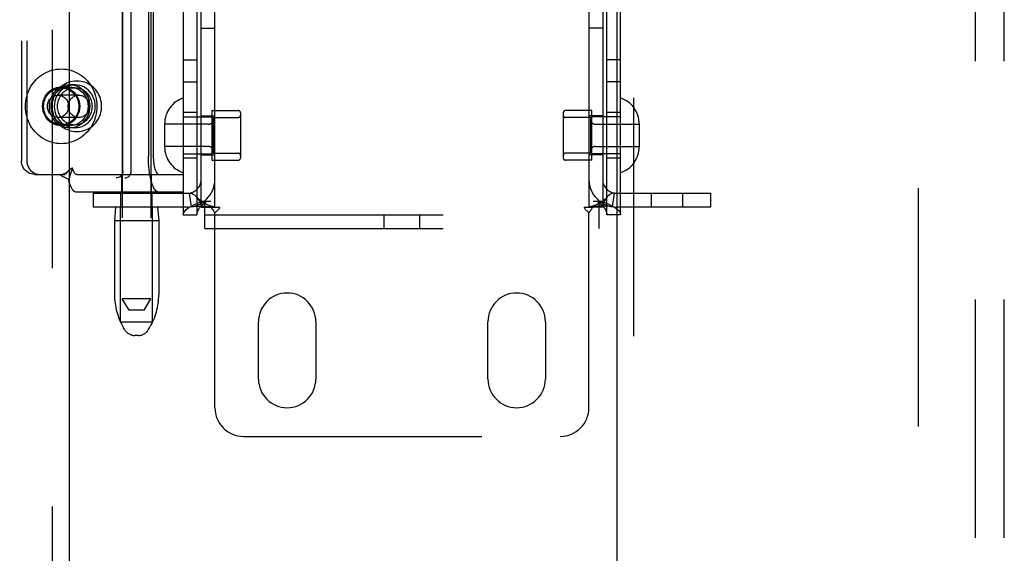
# Model space of a CAD drawing. Header units: inches. Extents: x 0 to 189, y 0 to 122.
# Tile 11 of 30: x 60.91 to 65.2, y 60.54 to 62.87. Entities that reach past the tile are written whole.
import ezdxf

# ---------------------------------------------------------------- set-up
doc = ezdxf.new("R2010")
doc.units = ezdxf.units.IN
doc.header["$LTSCALE"] = 10.388889
doc.header["$MEASUREMENT"] = 0
doc.linetypes.add('HIDDEN', pattern=[0.2, 0.1, -0.1])
for name, color, linetype in [('DEFAULT_2', 8, 'HIDDEN'), ('LEFT_OR_SECONDARY_DOOR_ASSEMBLY', 7, 'CONTINUOUS'), ('RIGHT_OR_MAIN_DOOR_ASSEMBLY', 7, 'CONTINUOUS')]:
    doc.layers.add(name, color=color, linetype=linetype)

msp = doc.modelspace()

# ---------------------------------------------------------------- linework, layer by layer
at = {"layer": 'DEFAULT_2', "color": 8, "linetype": 'HIDDEN'}
for p, q in [((64.8269, 82.9116), (64.8269, 44.4416)), ((61.3582, 65.1208), (61.3582, 61.6516)), ((61.4832, 65.1208), (61.4832, 61.6516)), ((61.6239, 65.0856), (61.6239, 62.0176)), ((61.6839, 65.0856), (61.6839, 62.0176)), ((61.7019, 62.0516), (61.7019, 65.0516)), ((61.7619, 62.0516), (61.7619, 65.0516)), ((63.3919, 65.0516), (63.3919, 62.0516)), ((63.4519, 65.0516), (63.4519, 62.0516)), ((63.4699, 62.0176), (63.4699, 65.0856)), ((63.5299, 62.0176), (63.5299, 65.0856)), ((61.3609, 62.2081), (61.3609, 64.8981)), ((61.3975, 62.2081), (61.3975, 64.8981)), ((60.9193, 64.8536), (60.9193, 62.2536)), ((60.9421, 64.8536), (60.9421, 62.2536)), ((65.0769, 58.5315), (65.0769, 64.7753)), ((65.2019, 58.5315), (65.2019, 64.7753)), ((61.4721, 62.9281), (61.4721, 62.2736)), ((61.4949, 62.2736), (61.4949, 62.9281)), ((61.7019, 62.8316), (61.7619, 62.8316)), ((63.4519, 62.8316), (63.3919, 62.8316)), ((61.6239, 62.6926), (61.6839, 62.6926)), ((63.5299, 62.6926), (63.4699, 62.6926)), ((61.1584, 62.6006), (61.1622, 62.6006)), ((61.1287, 62.5751), (61.0922, 62.5751)), ((61.0922, 62.5706), (61.1515, 62.5706)), ((61.1515, 62.5841), (61.1287, 62.5841)), ((61.6239, 62.5976), (61.6839, 62.5976)), ((63.5299, 62.5976), (63.4699, 62.5976)), ((61.1691, 62.5391), (61.0784, 62.5391)), ((61.7489, 62.4721), (61.8639, 62.4721)), ((61.7489, 62.4721), (61.7489, 62.2561)), ((63.4049, 62.4721), (63.2899, 62.4721)), ((63.4049, 62.2561), (63.4049, 62.4721)), ((61.1691, 62.4421), (61.0784, 62.4421)), ((61.6839, 62.4641), (61.6239, 62.4641)), ((61.6239, 62.4441), (61.7489, 62.4441)), ((61.7019, 62.4486), (61.7619, 62.4486)), ((61.7539, 62.4421), (61.8639, 62.4421)), ((61.7539, 62.4421), (61.7539, 62.2861)), ((61.8739, 62.4621), (61.8739, 62.2661)), ((63.2799, 62.4621), (63.2799, 62.2661)), ((63.3999, 62.4421), (63.2899, 62.4421)), ((63.4519, 62.4486), (63.3919, 62.4486)), ((63.3999, 62.2861), (63.3999, 62.4421)), ((63.5299, 62.4441), (63.4049, 62.4441)), ((63.5299, 62.4641), (63.4699, 62.4641)), ((61.0922, 62.4106), (61.1515, 62.4106)), ((61.1287, 62.4061), (61.0922, 62.4061)), ((61.1515, 62.3971), (61.1287, 62.3971)), ((61.5429, 62.4136), (61.5429, 62.3146)), ((61.7339, 62.4126), (61.5429, 62.4126)), ((63.4199, 62.4126), (63.6109, 62.4126)), ((63.6109, 62.4136), (63.6109, 62.3146)), ((61.1584, 62.3806), (61.1622, 62.3806)), ((61.7339, 62.3156), (61.5429, 62.3156)), ((63.4199, 62.3156), (63.6109, 62.3156)), ((61.6239, 62.2841), (61.7489, 62.2841)), ((61.6839, 62.2641), (61.6239, 62.2641)), ((61.7019, 62.2796), (61.7619, 62.2796)), ((61.7539, 62.2861), (61.8639, 62.2861)), ((63.3999, 62.2861), (63.2899, 62.2861)), ((63.4519, 62.2796), (63.3919, 62.2796)), ((63.5299, 62.2841), (63.4049, 62.2841)), ((63.5299, 62.2641), (63.4699, 62.2641)), ((61.1248, 62.1698), (61.142, 62.2211)), ((61.7489, 62.2561), (61.8639, 62.2561)), ((63.4049, 62.2561), (63.2899, 62.2561)), ((59.5928, 62.1781), (61.3688, 62.1781)), ((60.9767, 62.1936), (60.9995, 62.1936)), ((60.9995, 62.1936), (61.1078, 62.1936)), ((61.1189, 62.2051), (61.1184, 62.2045)), ((61.1596, 62.1936), (61.6237, 62.1936)), ((61.3557, 62.1156), (61.3557, 62.1936)), ((61.4857, 62.1156), (61.4857, 62.1936)), ((61.6237, 62.1936), (61.6237, 62.1156)), ((61.6237, 62.1156), (61.1596, 62.1156)), ((61.2319, 62.1116), (61.6419, 62.1116)), ((61.2319, 62.1116), (61.2319, 62.0516)), ((61.3527, 62.0516), (61.3527, 62.1116)), ((61.4887, 62.0516), (61.4887, 62.1116)), ((61.6597, 62.0529), (61.6508, 62.1123)), ((63.4941, 62.0529), (63.503, 62.1123)), ((63.5119, 62.1116), (63.9219, 62.1116)), ((63.6652, 62.0516), (63.6652, 62.1116)), ((63.8012, 62.0516), (63.8012, 62.1116)), ((63.9219, 62.1116), (63.9219, 62.0516)), ((61.6419, 62.0516), (61.2319, 62.0516)), ((61.3292, 62.0516), (61.3242, 61.9916)), ((61.3507, 61.5516), (61.3507, 62.0516)), ((61.4907, 61.5516), (61.4907, 62.0516)), ((61.5122, 62.0516), (61.5172, 61.9916)), ((61.7019, 62.0516), (61.7436, 62.0516)), ((61.7068, 62.0776), (61.7439, 62.0776)), ((61.7174, 61.9576), (61.7174, 62.0776)), ((61.7436, 62.0516), (61.7828, 62.0516)), ((63.3711, 62.0516), (63.4102, 62.0516)), ((63.4099, 62.0776), (63.447, 62.0776)), ((63.4519, 62.0516), (63.4102, 62.0516)), ((63.4364, 61.9576), (63.4364, 62.0776)), ((63.9219, 62.0516), (63.5119, 62.0516)), ((61.6239, 62.0176), (61.6839, 62.0176)), ((61.7174, 62.0176), (63.4364, 62.0176)), ((61.7619, 61.1766), (61.7619, 62.0254)), ((62.4989, 61.9576), (62.4989, 62.0176)), ((62.6549, 61.9576), (62.6549, 62.0176)), ((63.3919, 61.1766), (63.3919, 62.0254)), ((63.5299, 62.0176), (63.4699, 62.0176)), ((61.5172, 61.9916), (61.3242, 61.9916)), ((61.3242, 61.9916), (61.3242, 61.6692)), ((61.5172, 61.9916), (61.5172, 61.6692)), ((61.7174, 61.9576), (63.4364, 61.9576)), ((61.4832, 61.6516), (61.3582, 61.6516)), ((61.3882, 61.6016), (61.3582, 61.6516)), ((61.4532, 61.6016), (61.4832, 61.6516)), ((61.4532, 61.6016), (61.3882, 61.6016)), ((61.3507, 61.5516), (61.4907, 61.5516)), ((61.9519, 61.3016), (61.9519, 61.5516)), ((62.2019, 61.5516), (62.2019, 61.3016)), ((62.9519, 61.3016), (62.9519, 61.5516)), ((63.2019, 61.5516), (63.2019, 61.3016)), ((61.3696, 61.5159), (61.3641, 61.5251)), ((61.4288, 61.4916), (61.4125, 61.4916)), ((61.4717, 61.5159), (61.4773, 61.5251)), ((61.8869, 61.0516), (63.2669, 61.0516))]:
    msp.add_line(p, q, dxfattribs=at)
for points in [[(60.9363, 62.4906), (60.9367, 62.5018), (60.9378, 62.5128), (60.9396, 62.5238), (60.9421, 62.5346), (60.9453, 62.5452), (60.9492, 62.5555), (60.9538, 62.5656), (60.959, 62.5753), (60.9648, 62.5846), (60.9713, 62.5935), (60.9783, 62.6019), (60.9858, 62.6097), (60.9938, 62.617), (61.0023, 62.6238), (61.0112, 62.6299), (61.0205, 62.6353), (61.0301, 62.6401), (61.04, 62.6442), (61.0501, 62.6476), (61.0605, 62.6502), (61.071, 62.6521), (61.0816, 62.6532), (61.0922, 62.6536), (61.1028, 62.6532), (61.1134, 62.6521), (61.1239, 62.6502), (61.1342, 62.6476), (61.1444, 62.6442), (61.1543, 62.6401), (61.1639, 62.6353), (61.1732, 62.6299), (61.1821, 62.6238), (61.1906, 62.617), (61.1986, 62.6097), (61.2061, 62.6019), (61.2131, 62.5935), (61.2195, 62.5846), (61.2254, 62.5753), (61.2306, 62.5656), (61.2352, 62.5555), (61.2391, 62.5452), (61.2423, 62.5346), (61.2448, 62.5238), (61.2466, 62.5128), (61.2477, 62.5018), (61.2481, 62.4906)], [(61.1584, 62.6006), (61.1501, 62.6003), (61.1419, 62.5993), (61.1337, 62.5976), (61.1257, 62.5953), (61.1179, 62.5923), (61.1104, 62.5887), (61.1031, 62.5845), (61.0962, 62.5797), (61.0896, 62.5744), (61.0835, 62.5686), (61.0778, 62.5622), (61.0726, 62.5554), (61.0679, 62.5482), (61.0638, 62.5407), (61.0603, 62.5328), (61.0574, 62.5247), (61.0551, 62.5164), (61.0535, 62.5079), (61.0525, 62.4993), (61.0522, 62.4906)], [(61.2684, 62.4906), (61.2681, 62.4993), (61.2671, 62.5079), (61.2655, 62.5164), (61.2632, 62.5247), (61.2603, 62.5329), (61.2568, 62.5407), (61.2527, 62.5483), (61.248, 62.5554), (61.2428, 62.5622), (61.2372, 62.5686), (61.231, 62.5744), (61.2245, 62.5797), (61.2175, 62.5845), (61.2103, 62.5887), (61.2027, 62.5923), (61.1949, 62.5953), (61.1869, 62.5976), (61.1788, 62.5993), (61.1705, 62.6003), (61.1622, 62.6006)], [(61.0922, 62.4061), (61.0816, 62.4068), (61.0713, 62.409), (61.0613, 62.4125), (61.0518, 62.4174), (61.043, 62.4236), (61.0351, 62.4309), (61.0281, 62.4392), (61.0222, 62.4484), (61.0175, 62.4583), (61.0141, 62.4687), (61.0121, 62.4796), (61.0114, 62.4906), (61.0121, 62.5016), (61.0141, 62.5125), (61.0175, 62.5229), (61.0222, 62.5329), (61.0281, 62.542), (61.0351, 62.5504), (61.043, 62.5576), (61.0518, 62.5638), (61.0613, 62.5687), (61.0713, 62.5722), (61.0816, 62.5744), (61.0922, 62.5751)], [(61.0157, 62.4906), (61.016, 62.4976), (61.0168, 62.5045), (61.0183, 62.5113), (61.0203, 62.518), (61.0229, 62.5244), (61.0259, 62.5306), (61.0295, 62.5365), (61.0336, 62.542), (61.0381, 62.5472), (61.043, 62.5519), (61.0483, 62.5561), (61.0539, 62.5599), (61.0599, 62.5631), (61.066, 62.5658), (61.0724, 62.5679), (61.0789, 62.5694), (61.0855, 62.5703), (61.0922, 62.5706)], [(61.1287, 62.5841), (61.1179, 62.5834), (61.1073, 62.5814), (61.097, 62.578), (61.0872, 62.5734), (61.0779, 62.5675), (61.0694, 62.5606), (61.0618, 62.5526), (61.0552, 62.5437), (61.0496, 62.5341), (61.0451, 62.5238), (61.0419, 62.513), (61.04, 62.5019), (61.0393, 62.4906), (61.04, 62.4793), (61.0419, 62.4682), (61.0451, 62.4574), (61.0496, 62.4472), (61.0552, 62.4375), (61.0618, 62.4286), (61.0694, 62.4206), (61.0779, 62.4137), (61.0872, 62.4078), (61.097, 62.4032), (61.1073, 62.3998), (61.1179, 62.3978), (61.1287, 62.3971)], [(61.1287, 62.4061), (61.1181, 62.4068), (61.1078, 62.409), (61.0978, 62.4125), (61.0883, 62.4174), (61.0796, 62.4236), (61.0716, 62.4309), (61.0646, 62.4392), (61.0588, 62.4484), (61.0541, 62.4583), (61.0507, 62.4687), (61.0486, 62.4796), (61.0479, 62.4906), (61.0486, 62.5016), (61.0507, 62.5125), (61.0541, 62.5229), (61.0588, 62.5329), (61.0646, 62.542), (61.0716, 62.5504), (61.0796, 62.5576), (61.0883, 62.5638), (61.0978, 62.5687), (61.1078, 62.5722), (61.1181, 62.5744), (61.1287, 62.5751)], [(61.1515, 62.5841), (61.1407, 62.5834), (61.1301, 62.5814), (61.1198, 62.578), (61.11, 62.5734), (61.1008, 62.5675), (61.0922, 62.5606), (61.0846, 62.5526), (61.078, 62.5437), (61.0724, 62.5341), (61.0679, 62.5238), (61.0647, 62.513), (61.0628, 62.5019), (61.0621, 62.4906), (61.0628, 62.4793), (61.0647, 62.4682), (61.0679, 62.4574), (61.0724, 62.4472), (61.078, 62.4375), (61.0846, 62.4286), (61.0922, 62.4206), (61.1008, 62.4137), (61.11, 62.4078), (61.1198, 62.4032), (61.1301, 62.3998), (61.1407, 62.3978), (61.1515, 62.3971)], [(61.1515, 62.5706), (61.1452, 62.5703), (61.139, 62.5695), (61.1328, 62.5682), (61.1267, 62.5663), (61.1208, 62.5639), (61.1151, 62.561), (61.1097, 62.5576), (61.1046, 62.5537), (61.0997, 62.5495), (61.0953, 62.5448), (61.0912, 62.5397), (61.0875, 62.5344), (61.0843, 62.5287), (61.0815, 62.5227), (61.0792, 62.5166), (61.0774, 62.5102), (61.0761, 62.5038), (61.0753, 62.4972), (61.075, 62.4906)], [(61.0922, 62.5751), (61.1028, 62.5744), (61.1131, 62.5722), (61.1231, 62.5687), (61.1326, 62.5638), (61.1414, 62.5576), (61.1493, 62.5504), (61.1563, 62.542), (61.1622, 62.5329), (61.1668, 62.5229), (61.1702, 62.5125), (61.1723, 62.5016), (61.173, 62.4906), (61.1723, 62.4796), (61.1702, 62.4687), (61.1668, 62.4583), (61.1622, 62.4484), (61.1563, 62.4392), (61.1493, 62.4309), (61.1414, 62.4236), (61.1326, 62.4174), (61.1231, 62.4125), (61.1131, 62.409), (61.1028, 62.4068), (61.0922, 62.4061)], [(61.0922, 62.5706), (61.0989, 62.5703), (61.1055, 62.5694), (61.112, 62.5679), (61.1184, 62.5658), (61.1245, 62.5631), (61.1304, 62.5599), (61.1361, 62.5561), (61.1414, 62.5519), (61.1463, 62.5472), (61.1508, 62.542), (61.1549, 62.5365), (61.1584, 62.5306), (61.1615, 62.5244), (61.1641, 62.518), (61.1661, 62.5113), (61.1675, 62.5045), (61.1684, 62.4976), (61.1687, 62.4906)], [(61.1287, 62.3971), (61.1396, 62.3978), (61.1501, 62.3998), (61.1604, 62.4032), (61.1703, 62.4078), (61.1795, 62.4137), (61.188, 62.4206), (61.1957, 62.4286), (61.2023, 62.4375), (61.2079, 62.4472), (61.2123, 62.4574), (61.2155, 62.4682), (61.2175, 62.4793), (61.2181, 62.4906), (61.2175, 62.5019), (61.2155, 62.513), (61.2123, 62.5238), (61.2079, 62.5341), (61.2023, 62.5437), (61.1957, 62.5526), (61.188, 62.5606), (61.1795, 62.5675), (61.1703, 62.5734), (61.1604, 62.578), (61.1501, 62.5814), (61.1396, 62.5834), (61.1287, 62.5841)], [(61.1287, 62.5751), (61.1394, 62.5744), (61.1497, 62.5722), (61.1597, 62.5687), (61.1691, 62.5638), (61.1779, 62.5576), (61.1859, 62.5504), (61.1928, 62.542), (61.1987, 62.5329), (61.2034, 62.5229), (61.2068, 62.5125), (61.2088, 62.5016), (61.2095, 62.4906), (61.2088, 62.4796), (61.2068, 62.4687), (61.2034, 62.4583), (61.1987, 62.4484), (61.1928, 62.4392), (61.1859, 62.4309), (61.1779, 62.4236), (61.1691, 62.4174), (61.1597, 62.4125), (61.1497, 62.409), (61.1394, 62.4068), (61.1287, 62.4061)], [(61.1515, 62.3971), (61.1624, 62.3978), (61.1729, 62.3998), (61.1832, 62.4032), (61.1931, 62.4078), (61.2023, 62.4137), (61.2108, 62.4206), (61.2185, 62.4286), (61.2251, 62.4375), (61.2307, 62.4472), (61.2351, 62.4574), (61.2384, 62.4682), (61.2403, 62.4793), (61.2409, 62.4906), (61.2403, 62.5019), (61.2384, 62.513), (61.2351, 62.5238), (61.2307, 62.5341), (61.2251, 62.5437), (61.2185, 62.5526), (61.2108, 62.5606), (61.2023, 62.5675), (61.1931, 62.5734), (61.1832, 62.578), (61.1729, 62.5814), (61.1624, 62.5834), (61.1515, 62.5841)], [(61.228, 62.4906), (61.2278, 62.4972), (61.227, 62.5038), (61.2257, 62.5102), (61.2239, 62.5166), (61.2216, 62.5227), (61.2188, 62.5287), (61.2156, 62.5344), (61.2119, 62.5397), (61.2078, 62.5448), (61.2034, 62.5495), (61.1985, 62.5537), (61.1934, 62.5576), (61.188, 62.561), (61.1823, 62.5639), (61.1764, 62.5663), (61.1703, 62.5682), (61.1641, 62.5695), (61.1579, 62.5703), (61.1515, 62.5706)], [(61.0321, 62.4906), (61.0323, 62.4951), (61.0329, 62.4995), (61.0338, 62.5039), (61.0352, 62.5081), (61.0369, 62.5122), (61.039, 62.5161), (61.0414, 62.5198), (61.0442, 62.5233), (61.0472, 62.5264), (61.0505, 62.5293), (61.054, 62.5318), (61.0578, 62.534), (61.0617, 62.5358), (61.0658, 62.5373), (61.0699, 62.5383), (61.0742, 62.5389), (61.0784, 62.5391)], [(61.0784, 62.5391), (61.0827, 62.5389), (61.087, 62.5383), (61.0911, 62.5373), (61.0952, 62.5358), (61.0991, 62.534), (61.1029, 62.5318), (61.1064, 62.5293), (61.1097, 62.5264), (61.1127, 62.5233), (61.1155, 62.5198), (61.1179, 62.5161), (61.12, 62.5122), (61.1217, 62.5081), (61.1231, 62.5039), (61.124, 62.4995), (61.1246, 62.4951), (61.1248, 62.4906)], [(61.1227, 62.4906), (61.1229, 62.4951), (61.1235, 62.4995), (61.1245, 62.5039), (61.1258, 62.5081), (61.1276, 62.5122), (61.1297, 62.5161), (61.1321, 62.5198), (61.1348, 62.5233), (61.1378, 62.5264), (61.1411, 62.5293), (61.1447, 62.5318), (61.1484, 62.534), (61.1523, 62.5358), (61.1564, 62.5373), (61.1606, 62.5383), (61.1648, 62.5389), (61.1691, 62.5391)], [(61.1691, 62.5391), (61.1734, 62.5389), (61.1776, 62.5383), (61.1818, 62.5373), (61.1858, 62.5358), (61.1898, 62.534), (61.1935, 62.5318), (61.197, 62.5293), (61.2003, 62.5264), (61.2034, 62.5233), (61.2061, 62.5198), (61.2085, 62.5161), (61.2106, 62.5122), (61.2123, 62.5081), (61.2137, 62.5039), (61.2147, 62.4995), (61.2153, 62.4951), (61.2155, 62.4906)], [(61.2481, 62.4906), (61.2477, 62.4795), (61.2466, 62.4684), (61.2448, 62.4574), (61.2423, 62.4466), (61.2391, 62.436), (61.2352, 62.4257), (61.2306, 62.4156), (61.2254, 62.4059), (61.2195, 62.3966), (61.2131, 62.3877), (61.2061, 62.3793), (61.1986, 62.3715), (61.1906, 62.3642), (61.1821, 62.3574), (61.1732, 62.3513), (61.1639, 62.3459), (61.1543, 62.3411), (61.1444, 62.337), (61.1342, 62.3336), (61.1239, 62.331), (61.1134, 62.3291), (61.1028, 62.328), (61.0922, 62.3276), (61.0816, 62.328), (61.071, 62.3291), (61.0605, 62.331), (61.0501, 62.3336), (61.04, 62.337), (61.0301, 62.3411), (61.0205, 62.3459), (61.0112, 62.3513), (61.0023, 62.3574), (60.9938, 62.3642), (60.9858, 62.3715), (60.9783, 62.3793), (60.9713, 62.3877), (60.9648, 62.3966), (60.959, 62.4059), (60.9538, 62.4156), (60.9492, 62.4257), (60.9453, 62.436), (60.9421, 62.4466), (60.9396, 62.4574), (60.9378, 62.4684), (60.9367, 62.4795), (60.9363, 62.4906)], [(61.0922, 62.4106), (61.0855, 62.4109), (61.0789, 62.4118), (61.0724, 62.4133), (61.066, 62.4154), (61.0599, 62.4181), (61.0539, 62.4213), (61.0483, 62.4251), (61.043, 62.4293), (61.0381, 62.434), (61.0336, 62.4392), (61.0295, 62.4447), (61.0259, 62.4506), (61.0229, 62.4568), (61.0203, 62.4632), (61.0183, 62.4699), (61.0168, 62.4767), (61.016, 62.4836), (61.0157, 62.4906)], [(61.0784, 62.4421), (61.0742, 62.4423), (61.0699, 62.4429), (61.0658, 62.444), (61.0617, 62.4454), (61.0578, 62.4472), (61.054, 62.4494), (61.0505, 62.4519), (61.0472, 62.4548), (61.0442, 62.4579), (61.0414, 62.4614), (61.039, 62.4651), (61.0369, 62.469), (61.0352, 62.4731), (61.0338, 62.4773), (61.0329, 62.4817), (61.0323, 62.4861), (61.0321, 62.4906)], [(61.0522, 62.4906), (61.0525, 62.4819), (61.0535, 62.4733), (61.0552, 62.4648), (61.0574, 62.4565), (61.0603, 62.4483), (61.0639, 62.4405), (61.068, 62.4329), (61.0726, 62.4258), (61.0778, 62.419), (61.0835, 62.4126), (61.0896, 62.4068), (61.0962, 62.4015), (61.1031, 62.3967), (61.1103, 62.3925), (61.1179, 62.3889), (61.1257, 62.3859), (61.1337, 62.3836), (61.1419, 62.3819), (61.1501, 62.3809), (61.1584, 62.3806)], [(61.075, 62.4906), (61.0753, 62.484), (61.0761, 62.4774), (61.0774, 62.471), (61.0792, 62.4646), (61.0815, 62.4585), (61.0843, 62.4525), (61.0875, 62.4468), (61.0912, 62.4415), (61.0953, 62.4364), (61.0997, 62.4317), (61.1046, 62.4275), (61.1097, 62.4236), (61.1151, 62.4202), (61.1208, 62.4173), (61.1267, 62.4149), (61.1328, 62.4131), (61.139, 62.4117), (61.1452, 62.4109), (61.1515, 62.4106)], [(61.1248, 62.4906), (61.1246, 62.4861), (61.124, 62.4817), (61.1231, 62.4773), (61.1217, 62.4731), (61.12, 62.469), (61.1179, 62.4651), (61.1155, 62.4614), (61.1127, 62.4579), (61.1097, 62.4548), (61.1064, 62.4519), (61.1029, 62.4494), (61.0991, 62.4472), (61.0952, 62.4454), (61.0911, 62.444), (61.087, 62.4429), (61.0827, 62.4423), (61.0784, 62.4421)], [(61.1687, 62.4906), (61.1684, 62.4836), (61.1675, 62.4767), (61.1661, 62.4699), (61.1641, 62.4632), (61.1615, 62.4568), (61.1584, 62.4506), (61.1549, 62.4447), (61.1508, 62.4392), (61.1463, 62.434), (61.1414, 62.4293), (61.1361, 62.4251), (61.1304, 62.4213), (61.1245, 62.4181), (61.1184, 62.4154), (61.112, 62.4133), (61.1055, 62.4118), (61.0989, 62.4109), (61.0922, 62.4106)], [(61.1691, 62.4421), (61.1648, 62.4423), (61.1606, 62.4429), (61.1564, 62.444), (61.1523, 62.4454), (61.1484, 62.4472), (61.1447, 62.4494), (61.1411, 62.4519), (61.1378, 62.4548), (61.1348, 62.4579), (61.1321, 62.4614), (61.1297, 62.4651), (61.1276, 62.469), (61.1258, 62.4731), (61.1245, 62.4773), (61.1235, 62.4817), (61.1229, 62.4861), (61.1227, 62.4906)], [(61.1515, 62.4106), (61.1579, 62.4109), (61.1641, 62.4117), (61.1703, 62.4131), (61.1764, 62.4149), (61.1823, 62.4173), (61.188, 62.4202), (61.1934, 62.4236), (61.1985, 62.4275), (61.2034, 62.4317), (61.2078, 62.4364), (61.2119, 62.4415), (61.2156, 62.4468), (61.2188, 62.4525), (61.2216, 62.4585), (61.2239, 62.4646), (61.2257, 62.471), (61.227, 62.4774), (61.2278, 62.484), (61.228, 62.4906)], [(61.1622, 62.3806), (61.1705, 62.3809), (61.1787, 62.3819), (61.1869, 62.3836), (61.1949, 62.3859), (61.2027, 62.3889), (61.2103, 62.3925), (61.2175, 62.3967), (61.2245, 62.4015), (61.231, 62.4068), (61.2372, 62.4126), (61.2428, 62.419), (61.248, 62.4258), (61.2527, 62.433), (61.2568, 62.4405), (61.2603, 62.4484), (61.2632, 62.4565), (61.2655, 62.4648), (61.2671, 62.4733), (61.2681, 62.4819), (61.2684, 62.4906)], [(61.2155, 62.4906), (61.2153, 62.4861), (61.2147, 62.4817), (61.2137, 62.4773), (61.2123, 62.4731), (61.2106, 62.469), (61.2085, 62.4651), (61.2061, 62.4614), (61.2034, 62.4579), (61.2003, 62.4548), (61.197, 62.4519), (61.1935, 62.4494), (61.1898, 62.4472), (61.1858, 62.4454), (61.1818, 62.444), (61.1776, 62.4429), (61.1734, 62.4423), (61.1691, 62.4421)], [(61.5182, 62.1156), (61.5137, 62.1164), (61.5092, 62.1186), (61.5048, 62.1224), (61.5006, 62.1276), (61.4965, 62.1343), (61.4926, 62.1422), (61.4889, 62.1515), (61.4856, 62.1619), (61.4825, 62.1734), (61.4798, 62.1858), (61.4775, 62.1991), (61.4756, 62.2131), (61.474, 62.2277), (61.4729, 62.2428), (61.4723, 62.258), (61.4721, 62.2736)], [(61.5182, 62.1936), (61.5159, 62.194), (61.5137, 62.1951), (61.5115, 62.1971), (61.5093, 62.1997), (61.5072, 62.2031), (61.5053, 62.2071), (61.5034, 62.2118), (61.5017, 62.217), (61.5002, 62.2229), (61.4988, 62.2292), (61.4976, 62.2359), (61.4966, 62.243), (61.4959, 62.2504), (61.4953, 62.258), (61.495, 62.2657), (61.4949, 62.2736)], [(60.9767, 62.1936), (60.9691, 62.1941), (60.9618, 62.1956), (60.9547, 62.1982), (60.948, 62.2016), (60.9418, 62.206), (60.9361, 62.2112), (60.9312, 62.2171), (60.927, 62.2236), (60.9237, 62.2306), (60.9213, 62.2381), (60.9198, 62.2457), (60.9193, 62.2536)], [(60.9421, 62.2536), (60.9426, 62.2457), (60.9441, 62.2381), (60.9465, 62.2306), (60.9498, 62.2236), (60.954, 62.2171), (60.9589, 62.2112), (60.9646, 62.206), (60.9708, 62.2016), (60.9775, 62.1982), (60.9846, 62.1956), (60.9919, 62.1941), (60.9995, 62.1936)], [(61.142, 62.2211), (61.1399, 62.2205), (61.1378, 62.2197), (61.1357, 62.2188), (61.1335, 62.2176), (61.1313, 62.2161), (61.1291, 62.2145), (61.127, 62.2128), (61.1249, 62.211), (61.1228, 62.209), (61.1206, 62.2068), (61.1189, 62.2051)], [(61.1596, 62.1936), (61.1576, 62.1939), (61.1557, 62.1948), (61.1537, 62.1962), (61.1518, 62.1982), (61.1499, 62.2008), (61.1482, 62.2039), (61.1465, 62.2075), (61.1449, 62.2116), (61.1434, 62.2161), (61.142, 62.2211)], [(61.1248, 62.1698), (61.1219, 62.1723), (61.1189, 62.1744), (61.1158, 62.1763), (61.1127, 62.178), (61.1097, 62.1796), (61.1068, 62.181), (61.1039, 62.1823), (61.101, 62.1837), (61.0981, 62.1851), (61.0952, 62.1867), (61.0923, 62.1884), (61.0896, 62.1901), (61.0872, 62.1919), (61.085, 62.1936)], [(61.1189, 62.2051), (61.1164, 62.2026), (61.114, 62.2006), (61.1116, 62.1987), (61.1092, 62.1972), (61.1067, 62.1959), (61.1042, 62.1949), (61.1016, 62.1941), (61.0987, 62.1937), (61.097, 62.1936)], [(61.1184, 62.2045), (61.1118, 62.1976), (61.1098, 62.1955), (61.1078, 62.1936)], [(61.3609, 62.2081), (61.3605, 62.2034), (61.3595, 62.1988), (61.3578, 62.1945), (61.3554, 62.1905), (61.3525, 62.1869), (61.3491, 62.1838), (61.3452, 62.1814), (61.3411, 62.1796), (61.3368, 62.1785), (61.3322, 62.1781)], [(61.3688, 62.1781), (61.3733, 62.1785), (61.3776, 62.1796), (61.3818, 62.1814), (61.3856, 62.1838), (61.3891, 62.1869), (61.392, 62.1905), (61.3943, 62.1945), (61.3961, 62.1988), (61.3971, 62.2034), (61.3975, 62.2081)], [(61.1596, 62.1156), (61.1557, 62.1162), (61.1518, 62.1179), (61.1479, 62.1208), (61.1441, 62.1247), (61.1405, 62.1298), (61.137, 62.1359), (61.1336, 62.143), (61.1305, 62.1511), (61.1275, 62.16), (61.1248, 62.1698)], [(61.6508, 62.1123), (61.6543, 62.1124), (61.6583, 62.1118), (61.6629, 62.1103), (61.6679, 62.1077), (61.6729, 62.1042), (61.6778, 62.0998), (61.6819, 62.0955)], [(61.7589, 62.0522), (61.7558, 62.0528), (61.7524, 62.0534), (61.7488, 62.0543), (61.7451, 62.0553), (61.7412, 62.0565), (61.7373, 62.0578), (61.7333, 62.0593), (61.7292, 62.061), (61.7251, 62.0629), (61.721, 62.0649), (61.7169, 62.0672), (61.7127, 62.0696), (61.7086, 62.0722), (61.7046, 62.075), (61.7005, 62.0781), (61.6965, 62.0813), (61.6925, 62.0848), (61.6885, 62.0886), (61.6846, 62.0926), (61.6819, 62.0955)], [(61.6819, 62.0955), (61.6824, 62.0949), (61.6868, 62.0895), (61.6909, 62.0835), (61.6945, 62.0771), (61.6976, 62.0704), (61.7, 62.0637), (61.7014, 62.0574), (61.7019, 62.0516)], [(63.4719, 62.0955), (63.4692, 62.0925), (63.4652, 62.0885), (63.4612, 62.0847), (63.4572, 62.0812), (63.4532, 62.0779), (63.4491, 62.0749), (63.445, 62.0721), (63.4408, 62.0695), (63.4367, 62.067), (63.4325, 62.0648), (63.4284, 62.0627), (63.4242, 62.0609), (63.4202, 62.0592), (63.4161, 62.0577), (63.4122, 62.0563), (63.4084, 62.0552), (63.4047, 62.0542), (63.4012, 62.0534), (63.3979, 62.0527), (63.3948, 62.0522), (63.3937, 62.0521)], [(63.4719, 62.0955), (63.4714, 62.0949), (63.467, 62.0895), (63.4629, 62.0835), (63.4593, 62.0771), (63.4562, 62.0704), (63.4538, 62.0637), (63.4524, 62.0574), (63.4519, 62.0516)], [(63.503, 62.1123), (63.4995, 62.1124), (63.4955, 62.1118), (63.4909, 62.1103), (63.486, 62.1077), (63.481, 62.1042), (63.476, 62.0998), (63.4719, 62.0955)], [(61.6239, 62.0176), (61.6249, 62.0236), (61.6277, 62.0296), (61.6323, 62.0356), (61.6388, 62.0416), (61.6468, 62.0476), (61.6564, 62.0536), (61.6674, 62.0596), (61.6796, 62.0656), (61.6928, 62.0716), (61.7068, 62.0776)], [(61.6597, 62.0529), (61.6682, 62.0539), (61.6771, 62.0546), (61.6862, 62.0549), (61.6949, 62.0551), (61.7031, 62.0551), (61.7108, 62.055), (61.7178, 62.0548), (61.7242, 62.0546), (61.7304, 62.0544), (61.7362, 62.0541), (61.7416, 62.0537), (61.7466, 62.0534), (61.7511, 62.053), (61.7549, 62.0527), (61.7579, 62.0524), (61.7595, 62.0522)], [(61.6839, 62.0176), (61.6844, 62.0236), (61.6858, 62.0296), (61.6881, 62.0356), (61.6913, 62.0416), (61.6954, 62.0476), (61.7002, 62.0536), (61.7057, 62.0596), (61.7118, 62.0656), (61.7184, 62.0716), (61.7254, 62.0776)], [(61.7436, 62.0516), (61.7458, 62.0492), (61.7477, 62.047), (61.7493, 62.0448), (61.7508, 62.0428), (61.7521, 62.0408), (61.7534, 62.0388)], [(61.7589, 62.0522), (61.7601, 62.0521), (61.7615, 62.0518), (61.7619, 62.0516)], [(61.7828, 62.0516), (61.7822, 62.0493), (61.7813, 62.0469), (61.78, 62.0445), (61.7784, 62.0421), (61.7767, 62.0401), (61.7748, 62.0381), (61.7728, 62.0362)], [(63.3711, 62.0516), (63.3716, 62.0493), (63.3725, 62.0469), (63.3738, 62.0444), (63.3754, 62.0421), (63.3771, 62.0401), (63.379, 62.0381), (63.381, 62.0362), (63.3855, 62.0321)], [(63.3937, 62.0521), (63.3924, 62.0518), (63.3919, 62.0516)], [(63.4941, 62.0529), (63.4856, 62.0539), (63.4767, 62.0546), (63.4677, 62.0549), (63.4589, 62.0551), (63.4507, 62.0551), (63.443, 62.055), (63.4361, 62.0548), (63.4296, 62.0546), (63.4234, 62.0544), (63.4177, 62.0541), (63.4122, 62.0537), (63.4072, 62.0534), (63.4027, 62.053), (63.3989, 62.0527), (63.3959, 62.0524), (63.3943, 62.0522)], [(63.4102, 62.0516), (63.408, 62.0492), (63.4062, 62.047), (63.4045, 62.0448), (63.403, 62.0428), (63.4017, 62.0408), (63.4005, 62.0388), (63.398, 62.0347)], [(63.4284, 62.0776), (63.4354, 62.0716), (63.4421, 62.0656), (63.4481, 62.0596), (63.4536, 62.0536), (63.4584, 62.0476), (63.4625, 62.0416), (63.4657, 62.0356), (63.468, 62.0296), (63.4694, 62.0236), (63.4699, 62.0176)], [(63.447, 62.0776), (63.461, 62.0716), (63.4742, 62.0656), (63.4864, 62.0596), (63.4974, 62.0536), (63.507, 62.0476), (63.5151, 62.0416), (63.5215, 62.0356), (63.5261, 62.0296), (63.529, 62.0236), (63.5299, 62.0176)], [(61.7534, 62.0388), (61.7559, 62.0347), (61.7573, 62.0324), (61.7588, 62.03), (61.7603, 62.0277), (61.7619, 62.0254)], [(61.7728, 62.0362), (61.7683, 62.0321), (61.7661, 62.03), (61.7639, 62.0278), (61.7619, 62.0254)], [(63.3855, 62.0321), (63.3878, 62.03), (63.3899, 62.0278), (63.3919, 62.0254)], [(63.398, 62.0347), (63.3965, 62.0324), (63.395, 62.03), (63.3935, 62.0277), (63.3919, 62.0254)]]:
    msp.add_lwpolyline(points, dxfattribs=at)
for centre, radius, start, end in [((61.6629, 62.4136), 0.12, 108.9656, 180), ((63.4909, 62.4136), 0.12, 0, 71.0344), ((61.8639, 62.4621), 0.01, 0, 90), ((63.2899, 62.4621), 0.01, 90, 180), ((61.7339, 62.4326), 0.02, 270, 360), ((61.8639, 62.4521), 0.01, 270, 360), ((63.2899, 62.4521), 0.01, 180, 270), ((63.4199, 62.4326), 0.02, 180, 270), ((61.6629, 62.3146), 0.12, 180, 251.0344), ((61.7339, 62.2956), 0.02, 0, 90), ((63.4199, 62.2956), 0.02, 90, 180), ((63.4909, 62.3146), 0.12, 288.9656, 360), ((61.8639, 62.2761), 0.01, 0, 90), ((61.8639, 62.2661), 0.01, 270, 360), ((63.2899, 62.2761), 0.01, 90, 180), ((63.2899, 62.2661), 0.01, 180, 270), ((61.6419, 62.1716), 0.12, 270, 360), ((61.6419, 62.1716), 0.06, 270, 360), ((63.5119, 62.1716), 0.12, 180, 270), ((63.5119, 62.1716), 0.06, 180, 270), ((61.6042, 61.6692), 0.28, 180, 210.9637), ((61.2372, 61.6692), 0.28, 329.0363, 360), ((62.0769, 61.5516), 0.125, 0, 180), ((63.0769, 61.5516), 0.125, 0, 180), ((61.4125, 61.5416), 0.05, 210.9637, 270), ((61.4288, 61.5416), 0.05, 270, 329.0363), ((62.0769, 61.3016), 0.125, 180, 360), ((63.0769, 61.3016), 0.125, 180, 360), ((61.8869, 61.1766), 0.125, 180, 270), ((63.2669, 61.1766), 0.125, 270, 360)]:
    msp.add_arc(centre, radius, start, end, dxfattribs=at)
at = {"layer": 'LEFT_OR_SECONDARY_DOOR_ASSEMBLY', "color": 8, "linetype": 'HIDDEN'}
msp.add_line((61.0522, 83.6016), (61.0522, 43.7516), dxfattribs=at)
at = {"layer": 'LEFT_OR_SECONDARY_DOOR_ASSEMBLY', "color": 3, "linetype": 'Continuous'}
msp.add_line((61.1272, 83.6016), (61.1272, 43.7516), dxfattribs=at)
at = {"layer": 'RIGHT_OR_MAIN_DOOR_ASSEMBLY', "color": 8, "linetype": 'HIDDEN'}
msp.add_line((63.5879, 49.0216), (63.5879, 78.3316), dxfattribs=at)
at = {"layer": 'RIGHT_OR_MAIN_DOOR_ASSEMBLY', "color": 3, "linetype": 'Continuous'}
msp.add_line((63.5129, 78.1766), (63.5129, 49.1766), dxfattribs=at)

doc.saveas('drawing.dxf')
